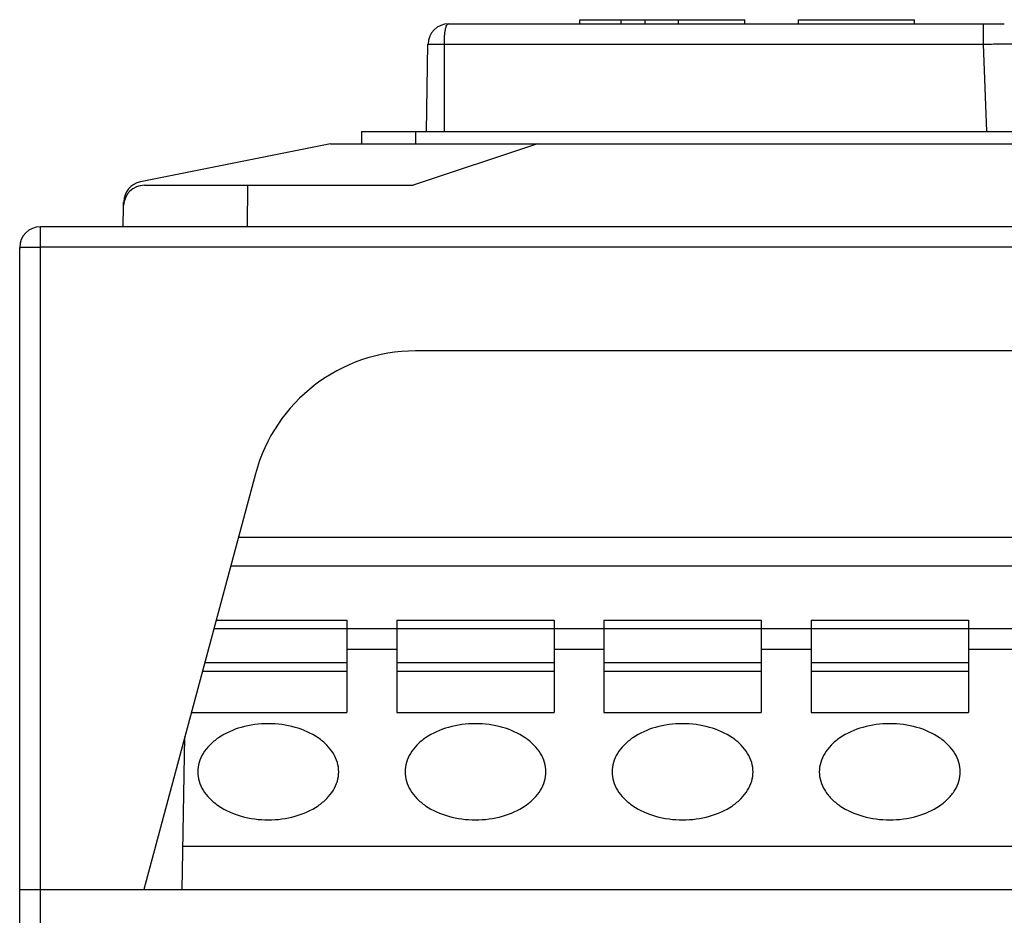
# Model space of a CAD drawing. Header units: millimetres. Extents: x 1117 to 38156, y -1945 to 7303.
# Tile 23 of 256: x 1241 to 1265, y 1251 to 1273. Entities that reach past the tile are written whole.
import ezdxf

# ---------------------------------------------------------------- set-up
doc = ezdxf.new("R2010")
doc.units = ezdxf.units.MM

msp = doc.modelspace()

# ---------------------------------------------------------------- linework, layer by layer
at = {"color": 7, "linetype": 'Continuous'}
for p, q in [((1254.58, 1272.521), (1254.58, 1272.621)), ((1254.58, 1272.621), (1258.559, 1272.621)), ((1255.58, 1272.521), (1255.58, 1272.621)), ((1256.159, 1272.521), (1256.159, 1272.621)), ((1256.959, 1272.521), (1256.959, 1272.621)), ((1258.559, 1272.521), (1258.559, 1272.621)), ((1259.859, 1272.521), (1259.859, 1272.621)), ((1259.859, 1272.621), (1262.659, 1272.621)), ((1262.659, 1272.521), (1262.659, 1272.621)), ((1251.414, 1272.521), (1264.824, 1272.521)), ((1264.324, 1272.029), (1264.324, 1272.521)), ((1250.877, 1269.921), (1250.914, 1272.029)), ((1250.914, 1272.029), (1264.324, 1272.029)), ((1251.309, 1269.921), (1251.309, 1272.029)), ((1264.404, 1269.921), (1264.324, 1272.029)), ((1249.309, 1269.921), (1249.309, 1269.621)), ((1249.309, 1269.921), (1306.809, 1269.921)), ((1250.609, 1269.921), (1250.609, 1269.621)), ((1248.559, 1269.621), (1243.971, 1268.703)), ((1248.559, 1269.621), (1307.559, 1269.621)), ((1253.559, 1269.621), (1250.559, 1268.621)), ((1244.068, 1268.621), (1250.559, 1268.621)), ((1246.559, 1267.621), (1246.566, 1268.621)), ((1243.559, 1268.211), (1243.559, 1268.129)), ((1243.559, 1267.621), (1243.568, 1268.129)), ((1241.559, 1217.921), (1241.559, 1267.621)), ((1314.559, 1267.621), (1241.559, 1267.621)), ((1241.059, 1204.621), (1241.059, 1267.121)), ((1314.559, 1267.129), (1241.559, 1267.129)), ((1305.506, 1264.621), (1250.612, 1264.621)), ((1246.748, 1261.656), (1244.059, 1251.621)), ((1309.781, 1260.121), (1246.337, 1260.121)), ((1309.969, 1259.421), (1246.149, 1259.421)), ((1245.801, 1258.121), (1248.959, 1258.121)), ((1248.959, 1258.121), (1248.959, 1255.892)), ((1250.159, 1258.121), (1250.159, 1255.892)), ((1250.159, 1258.121), (1253.959, 1258.121)), ((1253.959, 1258.121), (1253.959, 1255.892)), ((1255.159, 1258.121), (1255.159, 1255.892)), ((1255.159, 1258.121), (1258.959, 1258.121)), ((1258.959, 1258.121), (1258.959, 1255.892)), ((1260.159, 1258.121), (1260.159, 1255.892)), ((1260.159, 1258.121), (1263.959, 1258.121)), ((1263.959, 1258.121), (1263.959, 1255.892)), ((1245.746, 1257.916), (1248.959, 1257.916)), ((1248.959, 1257.921), (1250.159, 1257.921)), ((1250.159, 1257.916), (1253.959, 1257.916)), ((1253.959, 1257.921), (1255.159, 1257.921)), ((1255.159, 1257.916), (1258.959, 1257.916)), ((1258.959, 1257.921), (1260.159, 1257.921)), ((1260.159, 1257.916), (1263.959, 1257.916)), ((1263.959, 1257.921), (1265.159, 1257.921)), ((1248.959, 1257.421), (1250.159, 1257.421)), ((1253.959, 1257.421), (1255.159, 1257.421)), ((1258.959, 1257.421), (1260.159, 1257.421)), ((1263.959, 1257.421), (1265.159, 1257.421)), ((1245.526, 1257.097), (1248.959, 1257.097)), ((1250.159, 1257.097), (1253.959, 1257.097)), ((1255.159, 1257.097), (1258.959, 1257.097)), ((1260.159, 1257.097), (1263.959, 1257.097)), ((1245.472, 1256.892), (1248.959, 1256.892)), ((1250.159, 1256.892), (1253.959, 1256.892)), ((1255.159, 1256.892), (1258.959, 1256.892)), ((1260.159, 1256.892), (1263.959, 1256.892)), ((1245.204, 1255.892), (1248.959, 1255.892)), ((1250.159, 1255.892), (1253.959, 1255.892)), ((1255.159, 1255.892), (1258.959, 1255.892)), ((1260.159, 1255.892), (1263.959, 1255.892)), ((1244.981, 1251.621), (1245.045, 1255.302)), ((1244.999, 1252.664), (1311.059, 1252.664)), ((1241.059, 1251.621), (1315.059, 1251.621))]:
    msp.add_line(p, q, dxfattribs=at)
for centre, radius, start, end in [((1251.414, 1272.021), 0.5, 90.0142, 179), ((1244.068, 1268.121), 0.5, 90, 179), ((1244.069, 1268.213), 0.5, 101.3099, 178.9408), ((1241.559, 1267.121), 0.5, 90, 180), ((1250.612, 1260.621), 4, 90, 165)]:
    msp.add_arc(centre, radius, start, end, dxfattribs=at)
for points, knots in [([(1251.309, 1272.029), (1251.309, 1272.093), (1251.311, 1272.185), (1251.321, 1272.302), (1251.332, 1272.376), (1251.346, 1272.436), (1251.363, 1272.481), (1251.384, 1272.512), (1251.405, 1272.521), (1251.414, 1272.521)], [0, 0, 0, 0, 0.364417, 0.528237, 0.67173, 0.790439, 0.882143, 0.948384, 1, 1, 1, 1]), ([(1264.324, 1272.029), (1264.389, 1272.031), (1264.516, 1272.033), (1264.701, 1272.036), (1264.872, 1272.038), (1265.002, 1272.04), (1265.094, 1272.041), (1265.152, 1272.041), (1265.203, 1272.041), (1265.244, 1272.042), (1265.274, 1272.041), (1265.293, 1272.041), (1265.304, 1272.041), (1265.312, 1272.041), (1265.318, 1272.041), (1265.321, 1272.04), (1265.324, 1272.04), (1265.324, 1272.04)], [0, 0, 0, 0, 0.194975, 0.382572, 0.555366, 0.706884, 0.772773, 0.831234, 0.881684, 0.923652, 0.956743, 0.969843, 0.980611, 0.989024, 0.995064, 0.998715, 1, 1, 1, 1]), ([(1241.059, 1267.121), (1241.059, 1267.121), (1241.064, 1267.121), (1241.07, 1267.123), (1241.082, 1267.123), (1241.098, 1267.124), (1241.12, 1267.125), (1241.156, 1267.126), (1241.21, 1267.127), (1241.285, 1267.128), (1241.37, 1267.129), (1241.463, 1267.129), (1241.527, 1267.129), (1241.559, 1267.129)], [0, 0, 0, 0, 0.005137, 0.019654, 0.043519, 0.076571, 0.118579, 0.169067, 0.293322, 0.444744, 0.617602, 0.805449, 1, 1, 1, 1]), ([(1248.759, 1254.46), (1248.759, 1254.536), (1248.736, 1254.692), (1248.635, 1254.914), (1248.474, 1255.115), (1248.18, 1255.357), (1247.7, 1255.565), (1247.059, 1255.648), (1246.418, 1255.565), (1245.938, 1255.357), (1245.644, 1255.115), (1245.483, 1254.914), (1245.382, 1254.692), (1245.359, 1254.536), (1245.359, 1254.46)], [0, 0, 0, 0, 0.050588, 0.103315, 0.159688, 0.22054, 0.354694, 0.5, 0.645306, 0.77946, 0.840312, 0.896685, 0.949412, 1, 1, 1, 1]), ([(1253.759, 1254.46), (1253.759, 1254.536), (1253.736, 1254.692), (1253.635, 1254.914), (1253.474, 1255.115), (1253.18, 1255.357), (1252.7, 1255.565), (1252.059, 1255.648), (1251.418, 1255.565), (1250.938, 1255.357), (1250.644, 1255.115), (1250.483, 1254.914), (1250.382, 1254.692), (1250.359, 1254.536), (1250.359, 1254.46)], [0, 0, 0, 0, 0.050588, 0.103315, 0.159688, 0.22054, 0.354694, 0.5, 0.645306, 0.77946, 0.840312, 0.896685, 0.949412, 1, 1, 1, 1]), ([(1258.759, 1254.46), (1258.759, 1254.536), (1258.736, 1254.692), (1258.635, 1254.914), (1258.474, 1255.115), (1258.18, 1255.357), (1257.7, 1255.565), (1257.059, 1255.648), (1256.418, 1255.565), (1255.938, 1255.357), (1255.644, 1255.115), (1255.483, 1254.914), (1255.382, 1254.692), (1255.359, 1254.536), (1255.359, 1254.46)], [0, 0, 0, 0, 0.050588, 0.103315, 0.159688, 0.22054, 0.354694, 0.5, 0.645306, 0.77946, 0.840312, 0.896685, 0.949412, 1, 1, 1, 1]), ([(1263.759, 1254.46), (1263.759, 1254.536), (1263.736, 1254.692), (1263.635, 1254.914), (1263.474, 1255.115), (1263.18, 1255.357), (1262.7, 1255.565), (1262.059, 1255.648), (1261.418, 1255.565), (1260.938, 1255.357), (1260.644, 1255.115), (1260.483, 1254.914), (1260.382, 1254.692), (1260.359, 1254.536), (1260.359, 1254.46)], [0, 0, 0, 0, 0.050595, 0.103313, 0.159689, 0.220541, 0.354694, 0.5, 0.645306, 0.779459, 0.840311, 0.896687, 0.949405, 1, 1, 1, 1]), ([(1245.359, 1254.46), (1245.359, 1254.383), (1245.382, 1254.227), (1245.483, 1254.006), (1245.644, 1253.804), (1245.938, 1253.562), (1246.418, 1253.354), (1247.059, 1253.271), (1247.7, 1253.354), (1248.18, 1253.562), (1248.474, 1253.804), (1248.635, 1254.006), (1248.736, 1254.227), (1248.759, 1254.383), (1248.759, 1254.46)], [0, 0, 0, 0, 0.050588, 0.103315, 0.159688, 0.22054, 0.354694, 0.5, 0.645306, 0.77946, 0.840312, 0.896685, 0.949412, 1, 1, 1, 1]), ([(1250.359, 1254.46), (1250.359, 1254.383), (1250.382, 1254.227), (1250.483, 1254.006), (1250.644, 1253.804), (1250.938, 1253.562), (1251.418, 1253.354), (1252.059, 1253.271), (1252.7, 1253.354), (1253.18, 1253.562), (1253.474, 1253.804), (1253.635, 1254.006), (1253.736, 1254.227), (1253.759, 1254.383), (1253.759, 1254.46)], [0, 0, 0, 0, 0.050588, 0.103315, 0.159688, 0.22054, 0.354694, 0.5, 0.645306, 0.77946, 0.840312, 0.896685, 0.949412, 1, 1, 1, 1]), ([(1255.359, 1254.46), (1255.359, 1254.383), (1255.382, 1254.227), (1255.483, 1254.006), (1255.644, 1253.804), (1255.938, 1253.562), (1256.418, 1253.354), (1257.059, 1253.271), (1257.7, 1253.354), (1258.18, 1253.562), (1258.474, 1253.804), (1258.635, 1254.006), (1258.736, 1254.227), (1258.759, 1254.383), (1258.759, 1254.46)], [0, 0, 0, 0, 0.050588, 0.103315, 0.159688, 0.22054, 0.354694, 0.5, 0.645306, 0.77946, 0.840312, 0.896685, 0.949412, 1, 1, 1, 1]), ([(1260.359, 1254.46), (1260.359, 1254.383), (1260.382, 1254.227), (1260.483, 1254.006), (1260.644, 1253.804), (1260.938, 1253.562), (1261.418, 1253.354), (1262.059, 1253.271), (1262.7, 1253.354), (1263.18, 1253.562), (1263.474, 1253.804), (1263.635, 1254.006), (1263.736, 1254.227), (1263.759, 1254.383), (1263.759, 1254.46)], [0, 0, 0, 0, 0.050595, 0.103313, 0.159689, 0.220541, 0.354694, 0.5, 0.645306, 0.779459, 0.840311, 0.896687, 0.949405, 1, 1, 1, 1])]:
    msp.add_open_spline(points, degree=3, knots=knots, dxfattribs=at)

doc.saveas('drawing.dxf')
